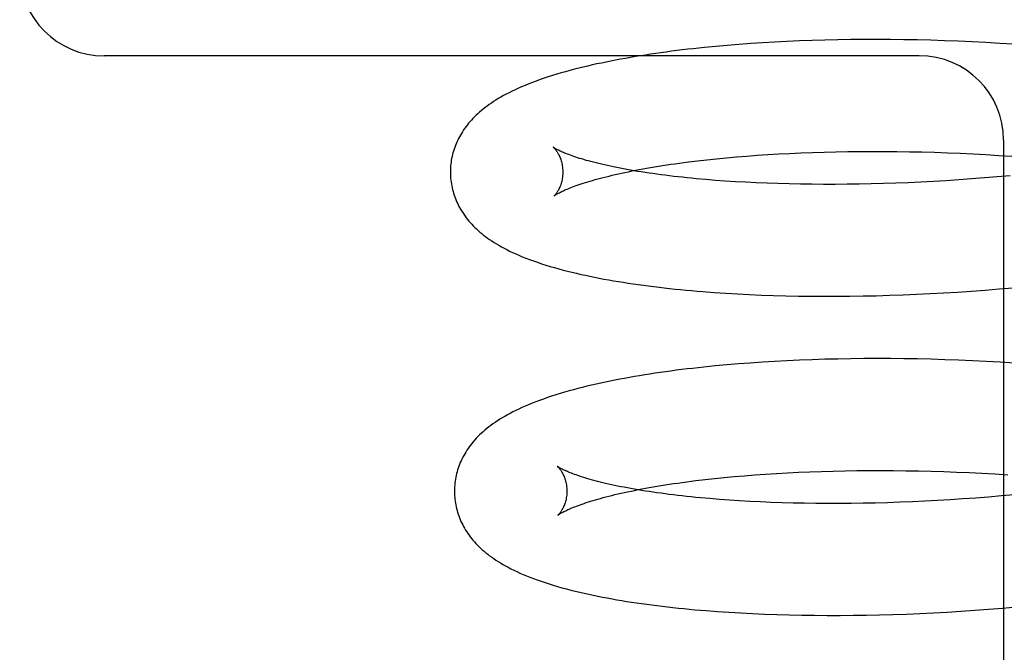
# Model space of a CAD drawing. Header units: inches. Extents: x 0 to 204, y 0 to 132.
# Tile 24 of 99: x 37.196 to 37.371, y 50.291 to 50.403. Entities that reach past the tile are written whole.
import ezdxf

# ---------------------------------------------------------------- set-up
doc = ezdxf.new("R2010")
doc.units = ezdxf.units.IN
doc.header["$LTSCALE"] = 11.243375
doc.header["$MEASUREMENT"] = 0
doc.linetypes.add('HIDDEN', pattern=[0.2, 0.1, -0.1])
doc.layers.add('DEFAULT_2', color=8, linetype='HIDDEN')

msp = doc.modelspace()

# ---------------------------------------------------------------- linework, layer by layer
at = {"layer": 'DEFAULT_2', "color": 8, "linetype": 'HIDDEN'}
for p, q in [((37.32562, 50.3992), (37.32352, 50.39905)), ((37.32775, 50.39934), (37.32562, 50.3992)), ((37.32985, 50.39946), (37.32775, 50.39934)), ((37.33205, 50.39957), (37.32985, 50.39946)), ((37.33427, 50.39967), (37.33205, 50.39957)), ((37.33652, 50.39975), (37.33427, 50.39967)), ((37.33879, 50.39982), (37.33652, 50.39975)), ((37.34109, 50.39987), (37.33879, 50.39982)), ((37.34341, 50.3999), (37.34109, 50.39987)), ((37.34574, 50.39992), (37.34341, 50.3999)), ((37.34809, 50.39993), (37.34574, 50.39992)), ((37.35047, 50.39992), (37.34809, 50.39993)), ((37.35285, 50.39989), (37.35047, 50.39992)), ((37.35526, 50.39985), (37.35285, 50.39989)), ((37.35767, 50.39979), (37.35526, 50.39985)), ((37.3601, 50.39971), (37.35767, 50.39979)), ((37.36254, 50.39962), (37.3601, 50.39971)), ((37.36499, 50.39951), (37.36254, 50.39962)), ((37.36744, 50.39938), (37.36499, 50.39951)), ((37.36991, 50.39924), (37.36744, 50.39938)), ((37.37238, 50.39908), (37.36991, 50.39924)), ((37.31739, 50.3985), (37.3154, 50.39829)), ((37.3194, 50.39869), (37.31739, 50.3985)), ((37.32144, 50.39888), (37.3194, 50.39869)), ((37.32352, 50.39905), (37.32144, 50.39888)), ((37.3556, 50.39702), (37.2106, 50.39702)), ((37.3706, 50.38202), (37.3706, 50.16202)), ((37.33866, 50.3799), (37.34076, 50.37995)), ((37.34076, 50.37995), (37.34289, 50.37999)), ((37.34289, 50.37999), (37.34504, 50.38001)), ((37.34504, 50.38001), (37.34721, 50.38002)), ((37.34721, 50.38002), (37.3494, 50.38001)), ((37.3494, 50.38001), (37.35161, 50.37999)), ((37.35161, 50.37999), (37.35384, 50.37996)), ((37.35384, 50.37996), (37.35608, 50.37991)), ((37.35608, 50.37991), (37.35833, 50.37985)), ((37.31454, 50.37813), (37.31617, 50.37833)), ((37.31617, 50.37833), (37.31784, 50.37852)), ((37.31784, 50.37852), (37.31955, 50.3787)), ((37.31955, 50.3787), (37.3213, 50.37888)), ((37.3213, 50.37888), (37.32309, 50.37904)), ((37.32309, 50.37904), (37.32492, 50.37918)), ((37.32492, 50.37918), (37.32678, 50.37932)), ((37.32678, 50.37932), (37.32868, 50.37945)), ((37.32868, 50.37945), (37.33061, 50.37956)), ((37.33061, 50.37956), (37.33252, 50.37966)), ((37.33252, 50.37966), (37.33454, 50.37975)), ((37.33454, 50.37975), (37.33659, 50.37983)), ((37.33659, 50.37983), (37.33866, 50.3799)), ((37.35833, 50.37985), (37.3606, 50.37977)), ((37.3606, 50.37977), (37.36288, 50.37968)), ((37.36288, 50.37968), (37.36517, 50.37957)), ((37.36517, 50.37957), (37.36746, 50.37944)), ((37.36746, 50.37944), (37.36976, 50.3793)), ((37.36976, 50.3793), (37.37207, 50.37915)), ((37.31933, 50.37486), (37.31761, 50.375)), ((37.3211, 50.37473), (37.31933, 50.37486)), ((37.3229, 50.37461), (37.3211, 50.37473)), ((37.35812, 50.37466), (37.35588, 50.37455)), ((37.36037, 50.3748), (37.35812, 50.37466)), ((37.36264, 50.37495), (37.36037, 50.3748)), ((37.36491, 50.37511), (37.36264, 50.37495)), ((37.36719, 50.37529), (37.36491, 50.37511)), ((37.36947, 50.37548), (37.36719, 50.37529)), ((37.37176, 50.37569), (37.36947, 50.37548)), ((37.32474, 50.37451), (37.3229, 50.37461)), ((37.32661, 50.37442), (37.32474, 50.37451)), ((37.32852, 50.37434), (37.32661, 50.37442)), ((37.33047, 50.37427), (37.32852, 50.37434)), ((37.33245, 50.37421), (37.33047, 50.37427)), ((37.33445, 50.37417), (37.33245, 50.37421)), ((37.33649, 50.37415), (37.33445, 50.37417)), ((37.33855, 50.37413), (37.33649, 50.37415)), ((37.34064, 50.37413), (37.33855, 50.37413)), ((37.34276, 50.37415), (37.34064, 50.37413)), ((37.3449, 50.37418), (37.34276, 50.37415)), ((37.34706, 50.37422), (37.3449, 50.37418)), ((37.34924, 50.37428), (37.34706, 50.37422)), ((37.35143, 50.37435), (37.34924, 50.37428)), ((37.35365, 50.37444), (37.35143, 50.37435)), ((37.35588, 50.37455), (37.35365, 50.37444)), ((37.36733, 50.35533), (37.3698, 50.35553)), ((37.3698, 50.35553), (37.37227, 50.35575)), ((37.31911, 50.35491), (37.32117, 50.35477)), ((37.32117, 50.35477), (37.32325, 50.35465)), ((37.32325, 50.35465), (37.32537, 50.35454)), ((37.32537, 50.35454), (37.32752, 50.35445)), ((37.32752, 50.35445), (37.32969, 50.35437)), ((37.32969, 50.35437), (37.33189, 50.35431)), ((37.33189, 50.35431), (37.33412, 50.35427)), ((37.33412, 50.35427), (37.33637, 50.35424)), ((37.33637, 50.35424), (37.33865, 50.35422)), ((37.33865, 50.35422), (37.34094, 50.35423)), ((37.34094, 50.35423), (37.34326, 50.35424)), ((37.34326, 50.35424), (37.3456, 50.35428)), ((37.3456, 50.35428), (37.34796, 50.35433)), ((37.34796, 50.35433), (37.35033, 50.3544)), ((37.35033, 50.3544), (37.35272, 50.35448)), ((37.35272, 50.35448), (37.35513, 50.35458)), ((37.35513, 50.35458), (37.35755, 50.3547)), ((37.35755, 50.3547), (37.35998, 50.35483)), ((37.35998, 50.35483), (37.36242, 50.35498)), ((37.36242, 50.35498), (37.36487, 50.35515)), ((37.36487, 50.35515), (37.36733, 50.35533)), ((37.34576, 50.34313), (37.34342, 50.3431)), ((37.34811, 50.34314), (37.34576, 50.34313)), ((37.35049, 50.34313), (37.34811, 50.34314)), ((37.35288, 50.34311), (37.35049, 50.34313)), ((37.31929, 50.34182), (37.31727, 50.34162)), ((37.32135, 50.34201), (37.31929, 50.34182)), ((37.32343, 50.34219), (37.32135, 50.34201)), ((37.32554, 50.34235), (37.32343, 50.34219)), ((37.32769, 50.3425), (37.32554, 50.34235)), ((37.32986, 50.34263), (37.32769, 50.3425)), ((37.33206, 50.34275), (37.32986, 50.34263)), ((37.33428, 50.34285), (37.33206, 50.34275)), ((37.33653, 50.34294), (37.33428, 50.34285)), ((37.3388, 50.34301), (37.33653, 50.34294)), ((37.3411, 50.34306), (37.3388, 50.34301)), ((37.34342, 50.3431), (37.3411, 50.34306)), ((37.35529, 50.34307), (37.35288, 50.34311)), ((37.35771, 50.34301), (37.35529, 50.34307)), ((37.36014, 50.34294), (37.35771, 50.34301)), ((37.36259, 50.34285), (37.36014, 50.34294)), ((37.36504, 50.34275), (37.36259, 50.34285)), ((37.36751, 50.34263), (37.36504, 50.34275)), ((37.36998, 50.34249), (37.36751, 50.34263)), ((37.37245, 50.34234), (37.36998, 50.34249)), ((37.32092, 50.32198), (37.3227, 50.32215)), ((37.3227, 50.32215), (37.32452, 50.3223)), ((37.32452, 50.3223), (37.32637, 50.32245)), ((37.32637, 50.32245), (37.32826, 50.32258)), ((37.32826, 50.32258), (37.33019, 50.32271)), ((37.33019, 50.32271), (37.33215, 50.32282)), ((37.33215, 50.32282), (37.33414, 50.32291)), ((37.33414, 50.32291), (37.33616, 50.323)), ((37.33616, 50.323), (37.33821, 50.32307)), ((37.33821, 50.32307), (37.34028, 50.32313)), ((37.34028, 50.32313), (37.34239, 50.32317)), ((37.34239, 50.32317), (37.34451, 50.32321)), ((37.34451, 50.32321), (37.34666, 50.32322)), ((37.34666, 50.32322), (37.34883, 50.32323)), ((37.34883, 50.32323), (37.35102, 50.32322)), ((37.35102, 50.32322), (37.35323, 50.32319)), ((37.35323, 50.32319), (37.35545, 50.32315)), ((37.35545, 50.32315), (37.35769, 50.3231)), ((37.35769, 50.3231), (37.35994, 50.32303)), ((37.35994, 50.32303), (37.3622, 50.32294)), ((37.3622, 50.32294), (37.36447, 50.32284)), ((37.36447, 50.32284), (37.36675, 50.32273)), ((37.36675, 50.32273), (37.36904, 50.3226)), ((37.36904, 50.3226), (37.37133, 50.32246)), ((37.31583, 50.32142), (37.31749, 50.32161)), ((37.31749, 50.32161), (37.31918, 50.3218)), ((37.31918, 50.3218), (37.32092, 50.32198)), ((37.3702, 50.31869), (37.36791, 50.3185)), ((37.37249, 50.3189), (37.3702, 50.31869)), ((37.32005, 50.31807), (37.31833, 50.31821)), ((37.32182, 50.31794), (37.32005, 50.31807)), ((37.32362, 50.31782), (37.32182, 50.31794)), ((37.32546, 50.31772), (37.32362, 50.31782)), ((37.32733, 50.31763), (37.32546, 50.31772)), ((37.32924, 50.31754), (37.32733, 50.31763)), ((37.33119, 50.31748), (37.32924, 50.31754)), ((37.33317, 50.31742), (37.33119, 50.31748)), ((37.33517, 50.31738), (37.33317, 50.31742)), ((37.33721, 50.31736), (37.33517, 50.31738)), ((37.33927, 50.31734), (37.33721, 50.31736)), ((37.34136, 50.31734), (37.33927, 50.31734)), ((37.34348, 50.31736), (37.34136, 50.31734)), ((37.34562, 50.31739), (37.34348, 50.31736)), ((37.34778, 50.31743), (37.34562, 50.31739)), ((37.34996, 50.31749), (37.34778, 50.31743)), ((37.35215, 50.31756), (37.34996, 50.31749)), ((37.35437, 50.31765), (37.35215, 50.31756)), ((37.3566, 50.31775), (37.35437, 50.31765)), ((37.35884, 50.31787), (37.3566, 50.31775)), ((37.36109, 50.31801), (37.35884, 50.31787)), ((37.36336, 50.31816), (37.36109, 50.31801)), ((37.36563, 50.31832), (37.36336, 50.31816)), ((37.36791, 50.3185), (37.36563, 50.31832)), ((37.31969, 50.29813), (37.32175, 50.29799)), ((37.32175, 50.29799), (37.32384, 50.29787)), ((37.32384, 50.29787), (37.32595, 50.29776)), ((37.32595, 50.29776), (37.3281, 50.29766)), ((37.3281, 50.29766), (37.33027, 50.29759)), ((37.34854, 50.29753), (37.35092, 50.2976)), ((37.35092, 50.2976), (37.35331, 50.29768)), ((37.35331, 50.29768), (37.35572, 50.29778)), ((37.35572, 50.29778), (37.35814, 50.2979)), ((37.35814, 50.2979), (37.36057, 50.29803)), ((37.36057, 50.29803), (37.36301, 50.29818)), ((37.36301, 50.29818), (37.36547, 50.29835)), ((37.36547, 50.29835), (37.36793, 50.29853)), ((37.36793, 50.29853), (37.3704, 50.29873)), ((37.3704, 50.29873), (37.37287, 50.29894)), ((37.33027, 50.29759), (37.33248, 50.29752)), ((37.33248, 50.29752), (37.3347, 50.29748)), ((37.3347, 50.29748), (37.33695, 50.29745)), ((37.33695, 50.29745), (37.33923, 50.29743)), ((37.33923, 50.29743), (37.34153, 50.29743)), ((37.34153, 50.29743), (37.34385, 50.29745)), ((37.34385, 50.29745), (37.34618, 50.29748)), ((37.34618, 50.29748), (37.34854, 50.29753))]:
    msp.add_line(p, q, dxfattribs=at)
for points in [[(37.3154, 50.39829), (37.31443, 50.39818), (37.31345, 50.39806), (37.31249, 50.39794), (37.31154, 50.39782), (37.31059, 50.3977), (37.30966, 50.39757), (37.30873, 50.39744), (37.30781, 50.3973), (37.3069, 50.39716), (37.30599, 50.39702), (37.3051, 50.39687), (37.30421, 50.39672), (37.30333, 50.39657), (37.30246, 50.39641), (37.3016, 50.39625), (37.30075, 50.39609), (37.29991, 50.39592), (37.29907, 50.39574), (37.29825, 50.39557), (37.29744, 50.39539), (37.29663, 50.3952), (37.29583, 50.39501), (37.29504, 50.39482), (37.29425, 50.39462), (37.29347, 50.39441), (37.29269, 50.3942), (37.29191, 50.39397), (37.29114, 50.39375), (37.29037, 50.39351), (37.28962, 50.39327), (37.28888, 50.39303), (37.28816, 50.39278), (37.28746, 50.39253), (37.28678, 50.39228), (37.28613, 50.39202), (37.28549, 50.39176), (37.28488, 50.39151), (37.28429, 50.39125), (37.28372, 50.39099), (37.28317, 50.39072), (37.28265, 50.39046), (37.28214, 50.3902), (37.28165, 50.38993), (37.28118, 50.38967), (37.28073, 50.38941), (37.2803, 50.38914), (37.27989, 50.38888), (37.27949, 50.38861), (37.27911, 50.38835), (37.27874, 50.38808), (37.27838, 50.38781), (37.27804, 50.38754), (37.27771, 50.38727), (37.27739, 50.387), (37.27708, 50.38672), (37.27679, 50.38644), (37.2765, 50.38616), (37.27622, 50.38588), (37.27596, 50.38559), (37.2757, 50.38531), (37.27545, 50.38502), (37.27522, 50.38472), (37.27499, 50.38443), (37.27477, 50.38413), (37.27456, 50.38383), (37.27436, 50.38352), (37.27417, 50.38322), (37.27399, 50.38291), (37.27382, 50.3826), (37.27365, 50.38229), (37.2735, 50.38198), (37.27335, 50.38167), (37.27322, 50.38135), (37.27309, 50.38104), (37.27297, 50.38072), (37.27286, 50.3804), (37.27276, 50.38008), (37.27266, 50.37975), (37.27258, 50.37943), (37.2725, 50.3791), (37.27243, 50.37877), (37.27237, 50.37845), (37.27232, 50.37812), (37.27228, 50.37778), (37.27225, 50.37745), (37.27222, 50.37712), (37.27221, 50.37679), (37.2722, 50.37646), (37.2722, 50.37617)], [(37.29052, 50.38074), (37.29051, 50.38075), (37.2905, 50.38075), (37.2905, 50.38075), (37.29051, 50.38074), (37.29053, 50.38072), (37.29056, 50.3807), (37.29059, 50.38066), (37.29063, 50.38063), (37.29068, 50.38058), (37.29072, 50.38053), (37.29078, 50.38047), (37.29083, 50.3804), (37.29089, 50.38033), (37.29096, 50.38025), (37.29103, 50.38016), (37.2911, 50.38006), (37.29117, 50.37995), (37.29124, 50.37984), (37.29132, 50.37971), (37.29139, 50.37958), (37.29147, 50.37943), (37.29155, 50.37928), (37.29162, 50.37911), (37.2917, 50.37894), (37.29177, 50.37875), (37.29184, 50.37855), (37.2919, 50.37835), (37.29197, 50.37813), (37.29202, 50.37791), (37.29207, 50.37767), (37.29211, 50.37743), (37.29215, 50.37718), (37.29217, 50.37692), (37.29219, 50.37666), (37.2922, 50.37643)], [(37.31761, 50.375), (37.31594, 50.37515), (37.31511, 50.37523), (37.3143, 50.37531), (37.3135, 50.3754), (37.31271, 50.37548), (37.31194, 50.37557), (37.31117, 50.37566), (37.31042, 50.37576), (37.30968, 50.37585), (37.30895, 50.37595), (37.30823, 50.37605), (37.30753, 50.37615), (37.30684, 50.37625), (37.30616, 50.37636), (37.3055, 50.37646), (37.30484, 50.37657), (37.30421, 50.37668), (37.30358, 50.37679), (37.30297, 50.37691), (37.30238, 50.37702), (37.30179, 50.37713), (37.30123, 50.37725), (37.30067, 50.37737), (37.30013, 50.37748), (37.29961, 50.3776), (37.2991, 50.37772), (37.29861, 50.37784), (37.29813, 50.37795), (37.29766, 50.37807), (37.29721, 50.37819), (37.29678, 50.37831), (37.29636, 50.37842), (37.29595, 50.37854), (37.29556, 50.37866), (37.29519, 50.37877), (37.29483, 50.37888), (37.29449, 50.379), (37.29416, 50.37911), (37.29385, 50.37922), (37.29355, 50.37932), (37.29327, 50.37943), (37.29301, 50.37953), (37.29276, 50.37963), (37.29252, 50.37972), (37.2923, 50.37981), (37.29209, 50.3799), (37.2919, 50.37999), (37.29172, 50.38007), (37.29155, 50.38015), (37.2914, 50.38023), (37.29126, 50.3803), (37.29114, 50.38036), (37.29102, 50.38043), (37.29092, 50.38048), (37.29083, 50.38053), (37.29076, 50.38058), (37.29069, 50.38062), (37.29063, 50.38066), (37.29059, 50.38069), (37.29055, 50.38071), (37.29052, 50.38073), (37.29052, 50.38074)], [(37.29061, 50.37205), (37.29061, 50.37206), (37.29063, 50.37207), (37.29065, 50.37209), (37.29069, 50.37212), (37.29073, 50.37214), (37.29078, 50.37218), (37.29084, 50.37222), (37.29092, 50.37227), (37.291, 50.37232), (37.2911, 50.37238), (37.2912, 50.37244), (37.29132, 50.37251), (37.29145, 50.37258), (37.2916, 50.37266), (37.29176, 50.37274), (37.29193, 50.37282), (37.29211, 50.37291), (37.29231, 50.37301), (37.29252, 50.3731), (37.29275, 50.3732), (37.29299, 50.37331), (37.29325, 50.37341), (37.29352, 50.37352), (37.2938, 50.37363), (37.2941, 50.37375), (37.29442, 50.37386), (37.29475, 50.37398), (37.2951, 50.3741), (37.29546, 50.37423), (37.29583, 50.37435), (37.29623, 50.37448), (37.29663, 50.3746), (37.29705, 50.37473), (37.29749, 50.37486), (37.29794, 50.37499), (37.29841, 50.37511), (37.29889, 50.37524), (37.29938, 50.37537), (37.29989, 50.3755), (37.30042, 50.37563), (37.30096, 50.37576), (37.30151, 50.37589), (37.30208, 50.37602), (37.30266, 50.37615), (37.30325, 50.37628), (37.30386, 50.3764), (37.30449, 50.37653), (37.30512, 50.37665), (37.30577, 50.37678), (37.30643, 50.3769), (37.30711, 50.37702), (37.3078, 50.37714), (37.3085, 50.37726), (37.30921, 50.37737), (37.30994, 50.37749), (37.31068, 50.3776), (37.31143, 50.37771), (37.31219, 50.37782), (37.31296, 50.37793), (37.31374, 50.37803), (37.31454, 50.37813)], [(37.2922, 50.37643), (37.2922, 50.37619), (37.29219, 50.37593), (37.29217, 50.37567), (37.29214, 50.37542), (37.2921, 50.37518), (37.29206, 50.37495), (37.29201, 50.37472), (37.29196, 50.37451), (37.2919, 50.3743), (37.29183, 50.3741), (37.29176, 50.37391), (37.2917, 50.37374), (37.29162, 50.37357), (37.29155, 50.37342), (37.29148, 50.37327), (37.29141, 50.37313), (37.29134, 50.37301), (37.29126, 50.37289), (37.2912, 50.37278), (37.29113, 50.37268), (37.29106, 50.37259), (37.291, 50.3725), (37.29094, 50.37243), (37.29089, 50.37236), (37.29084, 50.37229), (37.29079, 50.37224), (37.29075, 50.37219), (37.29071, 50.37215), (37.29068, 50.37212), (37.29065, 50.37209), (37.29063, 50.37207), (37.29061, 50.37206), (37.29061, 50.37205)], [(37.2722, 50.37617), (37.27221, 50.37589), (37.27222, 50.37555), (37.27225, 50.37522), (37.27228, 50.37488), (37.27232, 50.37455), (37.27238, 50.37421), (37.27244, 50.37388), (37.27251, 50.37355), (37.27258, 50.37322), (37.27267, 50.3729), (37.27276, 50.37257), (37.27287, 50.37225), (37.27298, 50.37192), (37.2731, 50.3716), (37.27323, 50.37128), (37.27337, 50.37097), (37.27352, 50.37065), (37.27367, 50.37034), (37.27384, 50.37003), (37.27401, 50.36972), (37.2742, 50.36941), (37.27439, 50.36911), (37.27459, 50.36881), (37.27481, 50.36851), (37.27503, 50.36821), (37.27526, 50.36791), (37.2755, 50.36762), (37.27575, 50.36733), (37.27601, 50.36705), (37.27628, 50.36676), (37.27656, 50.36648), (37.27685, 50.3662), (37.27715, 50.36593), (37.27746, 50.36565), (37.27778, 50.36538), (37.27811, 50.36512), (37.27846, 50.36485), (37.27882, 50.36459), (37.27919, 50.36433), (37.27957, 50.36407), (37.27997, 50.36381), (37.28039, 50.36355), (37.28082, 50.3633), (37.28127, 50.36304), (37.28174, 50.36279), (37.28223, 50.36253), (37.28274, 50.36228), (37.28327, 50.36203), (37.28382, 50.36177), (37.2844, 50.36152), (37.285, 50.36127), (37.28563, 50.36102), (37.28628, 50.36077), (37.28697, 50.36052), (37.28768, 50.36027), (37.28842, 50.36002), (37.28918, 50.35978), (37.28995, 50.35955), (37.29072, 50.35932), (37.2915, 50.3591), (37.29227, 50.3589), (37.29305, 50.35869), (37.29383, 50.3585), (37.29462, 50.35831), (37.29541, 50.35813), (37.29621, 50.35796), (37.29702, 50.35778), (37.29784, 50.35762), (37.29867, 50.35745), (37.29951, 50.3573), (37.30036, 50.35714), (37.30122, 50.35699), (37.30208, 50.35685), (37.30296, 50.35671), (37.30384, 50.35657), (37.30473, 50.35644), (37.30563, 50.35631), (37.30654, 50.35618), (37.30745, 50.35606), (37.30838, 50.35594), (37.30931, 50.35583), (37.31025, 50.35572), (37.3112, 50.35562), (37.31216, 50.35552), (37.31313, 50.35542), (37.31411, 50.35532), (37.31509, 50.35523), (37.31608, 50.35515), (37.31708, 50.35507), (37.31911, 50.35491)], [(37.31727, 50.34162), (37.31627, 50.34151), (37.31528, 50.3414), (37.3143, 50.34129), (37.31333, 50.34117), (37.31236, 50.34105), (37.31141, 50.34092), (37.31046, 50.34079), (37.30952, 50.34066), (37.30859, 50.34052), (37.30767, 50.34038), (37.30676, 50.34024), (37.30585, 50.34009), (37.30495, 50.33994), (37.30407, 50.33978), (37.30319, 50.33962), (37.30232, 50.33946), (37.30146, 50.33929), (37.30061, 50.33912), (37.29977, 50.33895), (37.29894, 50.33877), (37.29811, 50.33859), (37.2973, 50.3384), (37.2965, 50.33821), (37.2957, 50.33801), (37.2949, 50.33781), (37.29411, 50.3376), (37.29331, 50.33738), (37.29252, 50.33715), (37.29174, 50.33692), (37.29097, 50.33668), (37.29021, 50.33644), (37.28947, 50.33619), (37.28875, 50.33594), (37.28805, 50.33569), (37.28738, 50.33544), (37.28674, 50.33518), (37.28611, 50.33493), (37.28551, 50.33468), (37.28494, 50.33442), (37.28438, 50.33416), (37.28384, 50.33391), (37.28332, 50.33365), (37.28282, 50.33339), (37.28234, 50.33313), (37.28187, 50.33286), (37.28142, 50.3326), (37.28099, 50.33233), (37.28057, 50.33206), (37.28017, 50.33179), (37.27978, 50.33152), (37.27941, 50.33125), (37.27905, 50.33098), (37.27869, 50.3307), (37.27835, 50.33042), (37.27803, 50.33013), (37.27771, 50.32984), (37.2774, 50.32955), (37.2771, 50.32925), (37.27681, 50.32895), (37.27654, 50.32865), (37.27627, 50.32834), (37.27602, 50.32804), (37.27578, 50.32773), (37.27555, 50.32742), (37.27534, 50.32712), (37.27513, 50.32681), (37.27493, 50.3265), (37.27475, 50.32619), (37.27457, 50.32588), (37.27441, 50.32557), (37.27425, 50.32525), (37.2741, 50.32494), (37.27396, 50.32462), (37.27383, 50.3243), (37.27371, 50.32398), (37.2736, 50.32366), (37.27349, 50.32333), (37.2734, 50.32301), (37.27331, 50.32268), (37.27323, 50.32235), (37.27316, 50.32202), (37.2731, 50.32168), (37.27305, 50.32135), (37.273, 50.32102), (37.27297, 50.32068), (37.27294, 50.32034), (37.27293, 50.32001), (37.27292, 50.31967), (37.27292, 50.31938)], [(37.29124, 50.32395), (37.29123, 50.32395), (37.29122, 50.32396), (37.29122, 50.32396), (37.29123, 50.32395), (37.29125, 50.32393), (37.29128, 50.3239), (37.29131, 50.32387), (37.29135, 50.32384), (37.2914, 50.32379), (37.29144, 50.32374), (37.2915, 50.32368), (37.29155, 50.32361), (37.29161, 50.32354), (37.29168, 50.32346), (37.29175, 50.32337), (37.29182, 50.32327), (37.29189, 50.32316), (37.29196, 50.32304), (37.29204, 50.32292), (37.29211, 50.32278), (37.29219, 50.32264), (37.29227, 50.32249), (37.29234, 50.32232), (37.29242, 50.32215), (37.29249, 50.32196), (37.29256, 50.32176), (37.29262, 50.32156), (37.29269, 50.32134), (37.29274, 50.32112), (37.29279, 50.32088), (37.29283, 50.32064), (37.29287, 50.32039), (37.29289, 50.32013), (37.29291, 50.31987), (37.29292, 50.31963)], [(37.31833, 50.31821), (37.31666, 50.31836), (37.31583, 50.31844), (37.31502, 50.31852), (37.31422, 50.3186), (37.31343, 50.31869), (37.31266, 50.31878), (37.31189, 50.31887), (37.31114, 50.31896), (37.3104, 50.31906), (37.30967, 50.31916), (37.30895, 50.31926), (37.30825, 50.31936), (37.30756, 50.31946), (37.30688, 50.31957), (37.30621, 50.31967), (37.30556, 50.31978), (37.30493, 50.31989), (37.3043, 50.32), (37.30369, 50.32012), (37.3031, 50.32023), (37.30251, 50.32034), (37.30195, 50.32046), (37.30139, 50.32057), (37.30085, 50.32069), (37.30033, 50.32081), (37.29982, 50.32093), (37.29933, 50.32104), (37.29885, 50.32116), (37.29838, 50.32128), (37.29793, 50.3214), (37.2975, 50.32152), (37.29708, 50.32163), (37.29667, 50.32175), (37.29629, 50.32187), (37.29591, 50.32198), (37.29555, 50.32209), (37.29521, 50.32221), (37.29488, 50.32232), (37.29457, 50.32242), (37.29427, 50.32253), (37.29399, 50.32263), (37.29373, 50.32274), (37.29348, 50.32283), (37.29324, 50.32293), (37.29302, 50.32302), (37.29281, 50.32311), (37.29262, 50.3232), (37.29244, 50.32328), (37.29227, 50.32336), (37.29212, 50.32344), (37.29198, 50.32351), (37.29186, 50.32357), (37.29174, 50.32363), (37.29164, 50.32369), (37.29155, 50.32374), (37.29148, 50.32379), (37.29141, 50.32383), (37.29135, 50.32387), (37.29131, 50.3239), (37.29127, 50.32392), (37.29124, 50.32394), (37.29124, 50.32395)], [(37.29133, 50.31526), (37.29134, 50.31527), (37.29135, 50.31529), (37.29138, 50.31531), (37.29142, 50.31533), (37.29146, 50.31537), (37.29152, 50.3154), (37.29159, 50.31545), (37.29166, 50.3155), (37.29175, 50.31555), (37.29185, 50.31561), (37.29197, 50.31567), (37.29209, 50.31574), (37.29223, 50.31582), (37.29238, 50.3159), (37.29254, 50.31598), (37.29272, 50.31607), (37.29291, 50.31616), (37.29312, 50.31625), (37.29334, 50.31635), (37.29357, 50.31646), (37.29382, 50.31656), (37.29408, 50.31667), (37.29436, 50.31678), (37.29466, 50.31689), (37.29497, 50.31701), (37.29529, 50.31713), (37.29563, 50.31725), (37.29599, 50.31737), (37.29636, 50.3175), (37.29675, 50.31762), (37.29715, 50.31775), (37.29757, 50.31788), (37.298, 50.318), (37.29845, 50.31813), (37.29891, 50.31826), (37.29939, 50.31839), (37.29988, 50.31852), (37.30038, 50.31865), (37.30091, 50.31878), (37.30144, 50.31892), (37.30199, 50.31905), (37.30256, 50.31918), (37.30314, 50.3193), (37.30373, 50.31943), (37.30434, 50.31956), (37.30496, 50.31969), (37.3056, 50.31981), (37.30624, 50.31994), (37.30691, 50.32006), (37.30758, 50.32018), (37.30827, 50.3203), (37.30897, 50.32042), (37.30969, 50.32054), (37.31041, 50.32066), (37.31115, 50.32077), (37.3119, 50.32088), (37.31266, 50.32099), (37.31344, 50.3211), (37.31423, 50.32121), (37.31502, 50.32131), (37.31583, 50.32142)], [(37.27292, 50.31938), (37.27293, 50.3191), (37.27294, 50.31876), (37.27297, 50.31842), (37.273, 50.31809), (37.27304, 50.31776), (37.2731, 50.31742), (37.27316, 50.31709), (37.27323, 50.31676), (37.2733, 50.31643), (37.27339, 50.3161), (37.27349, 50.31578), (37.27359, 50.31545), (37.2737, 50.31513), (37.27382, 50.31481), (37.27395, 50.31449), (37.27409, 50.31417), (37.27424, 50.31386), (37.2744, 50.31355), (37.27456, 50.31324), (37.27474, 50.31293), (37.27492, 50.31262), (37.27511, 50.31231), (37.27532, 50.31201), (37.27553, 50.31171), (37.27575, 50.31141), (37.27598, 50.31112), (37.27622, 50.31082), (37.27647, 50.31053), (37.27673, 50.31025), (37.277, 50.30996), (37.27728, 50.30968), (37.27757, 50.30941), (37.27787, 50.30913), (37.27819, 50.30886), (37.27851, 50.30859), (37.27884, 50.30832), (37.27919, 50.30805), (37.27955, 50.30779), (37.27992, 50.30753), (37.2803, 50.30727), (37.2807, 50.30701), (37.28112, 50.30676), (37.28155, 50.3065), (37.28201, 50.30624), (37.28248, 50.30599), (37.28297, 50.30573), (37.28348, 50.30548), (37.28401, 50.30523), (37.28456, 50.30497), (37.28514, 50.30473), (37.28573, 50.30448), (37.28635, 50.30423), (37.28698, 50.30399), (37.28764, 50.30374), (37.28833, 50.3035), (37.28904, 50.30327), (37.28976, 50.30303), (37.29051, 50.3028), (37.29127, 50.30258), (37.29205, 50.30236), (37.29283, 50.30215), (37.29362, 50.30194), (37.29441, 50.30174), (37.29521, 50.30155), (37.29601, 50.30137), (37.29681, 50.30119), (37.29762, 50.30102), (37.29844, 50.30085), (37.29927, 50.30069), (37.30011, 50.30053), (37.30095, 50.30037), (37.30181, 50.30022), (37.30268, 50.30008), (37.30355, 50.29993), (37.30443, 50.2998), (37.30532, 50.29966), (37.30622, 50.29953), (37.30712, 50.29941), (37.30804, 50.29929), (37.30896, 50.29917), (37.3099, 50.29906), (37.31084, 50.29895), (37.31179, 50.29884), (37.31275, 50.29874), (37.31372, 50.29864), (37.31469, 50.29855), (37.31568, 50.29845), (37.31667, 50.29837), (37.31767, 50.29829), (37.31969, 50.29813)], [(37.29292, 50.31963), (37.29292, 50.31939), (37.29291, 50.31912), (37.29289, 50.31886), (37.29286, 50.31861), (37.29282, 50.31837), (37.29278, 50.31813), (37.29273, 50.31791), (37.29267, 50.31769), (37.29261, 50.31748), (37.29254, 50.31728), (37.29248, 50.3171), (37.2924, 50.31692), (37.29233, 50.31676), (37.29226, 50.3166), (37.29219, 50.31645), (37.29211, 50.31632), (37.29204, 50.31619), (37.29197, 50.31608), (37.2919, 50.31597), (37.29184, 50.31587), (37.29177, 50.31578), (37.29171, 50.31569), (37.29165, 50.31562), (37.2916, 50.31555), (37.29155, 50.31549), (37.2915, 50.31544), (37.29146, 50.31539), (37.29142, 50.31535), (37.29139, 50.31532), (37.29136, 50.3153), (37.29134, 50.31528), (37.29133, 50.31527), (37.29132, 50.31526)]]:
    msp.add_lwpolyline(points, dxfattribs=at)
for centre, start, end in [((37.2106, 50.41202), 180, 270), ((37.3556, 50.38202), 0, 90)]:
    msp.add_arc(centre, 0.015, start, end, dxfattribs=at)

doc.saveas('drawing.dxf')
